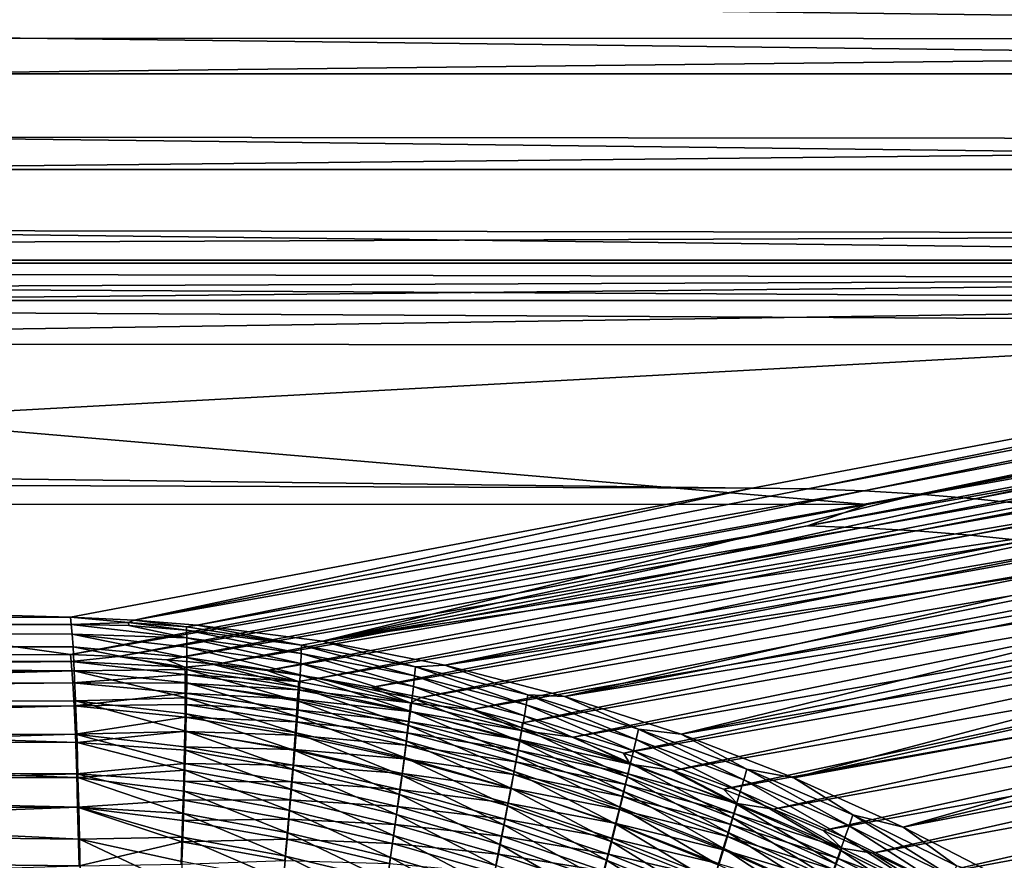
# Model space of a CAD drawing. Header units: metres. Extents: x -900 to 900, y -400 to 400.
# Tile 227 of 249: x 432 to 511, y 266 to 333. Entities that reach past the tile are written whole.
import ezdxf

# ---------------------------------------------------------------- set-up
doc = ezdxf.new("R2010")
doc.units = ezdxf.units.M

msp = doc.modelspace()

# ---------------------------------------------------------------- linework, layer by layer
at = {"layer": 'top'}
for points in [[(0.734328, 331.784698, -85.378685), (0.734328, 339.873474, -34.248688), (665.571472, 331.578125, -86.723228)], [(0.734328, 339.873474, -34.248688), (699.821045, 339.873474, -34.248688), (665.571472, 331.578125, -86.723228)], [(699.821045, 336.912384, -33.767075), (0.734328, 336.912384, -33.767075), (666.453735, 328.820679, -84.915321)], [(0.734328, 336.912384, -33.767075), (0.734328, 328.82077, -84.914734), (666.453735, 328.820679, -84.915321)], [(0.734328, 331.784698, -85.378685), (665.571472, 331.578125, -86.723228), (0.734328, 324.139069, -136.580261)], [(665.571472, 331.578125, -86.723228), (630.554199, 323.576904, -140.468933), (0.734328, 324.139069, -136.580261)], [(666.453735, 328.820679, -84.915321), (0.734328, 328.82077, -84.914734), (633.091248, 321.170898, -136.144333)], [(0.734328, 328.82077, -84.914734), (0.734328, 321.171021, -136.143509), (633.091248, 321.170898, -136.144333)], [(0.734328, 324.139069, -136.580261), (630.554199, 323.576904, -140.468933), (0.734328, 316.937622, -187.84668)], [(630.554199, 323.576904, -140.468933), (595.541077, 316.06485, -194.287888), (0.734328, 316.937622, -187.84668)], [(633.091248, 321.170898, -136.144333), (0.734328, 321.171021, -136.143509), (599.733826, 313.965912, -187.435684)], [(0.734328, 321.171021, -136.143509), (0.734328, 313.966003, -187.435089), (599.733826, 313.965912, -187.435684)], [(0.734328, 316.937622, -187.84668), (595.541077, 316.06485, -194.287888), (0.734328, 313.707611, -211.955231)], [(595.541077, 316.06485, -194.287888), (584.056824, 313.707733, -211.954468), (0.734328, 313.707611, -211.955231)], [(599.733826, 313.965912, -187.435684), (0.734328, 313.966003, -187.435089), (584.056824, 310.73349, -211.562149)], [(0.734328, 313.966003, -187.435089), (0.734328, 310.733368, -211.562912), (584.056824, 310.73349, -211.562149)], [(0.734328, 313.707611, -211.955231), (584.056824, 313.707733, -211.954468), (578.034119, 312.492645, -221.222198)], [(578.034119, 312.492645, -221.222198), (0.734328, 310.181213, -239.17215), (0.734328, 313.707611, -211.955231)], [(350.282684, 310.181213, -239.17215), (0.734328, 310.181213, -239.17215), (578.034119, 312.492645, -221.222198)], [(560.528931, 309.042908, -248.173615), (350.282684, 310.181213, -239.17215), (578.034119, 312.492645, -221.222198)], [(584.056824, 310.73349, -211.562149), (0.734328, 310.733368, -211.562912), (350.282684, 307.274475, -238.791977)], [(566.378906, 307.201416, -238.782684), (584.056824, 310.73349, -211.562149), (350.282684, 307.274475, -238.791977)], [(350.282684, 297.506622, -341.928955), (350.282684, 310.181213, -239.17215), (560.528931, 309.042908, -248.173615)], [(490.487152, 295.774933, -356.032349), (350.282684, 297.506622, -341.928955), (560.528931, 309.042908, -248.173615)], [(494.937469, 295.728058, -355.978729), (490.487152, 295.774933, -356.032349), (560.528931, 309.042908, -248.173615)], [(494.937469, 295.728058, -355.978729), (560.528931, 309.042908, -248.173615), (564.634827, 308.998505, -248.138428)], [(499.383484, 295.574249, -355.924744), (494.937469, 295.728058, -355.978729), (564.634827, 308.998505, -248.138428)], [(499.383484, 295.574249, -355.924744), (564.634827, 308.998505, -248.138428), (568.734619, 308.856598, -248.101974)], [(503.822571, 295.313507, -355.870361), (499.383484, 295.574249, -355.924744), (568.734619, 308.856598, -248.101974)], [(503.822571, 295.313507, -355.870361), (568.734619, 308.856598, -248.101974), (572.825928, 308.617157, -248.064331)], [(508.252045, 294.945862, -355.815704), (503.822571, 295.313507, -355.870361), (572.825928, 308.617157, -248.064331)], [(572.825928, 308.617157, -248.064331), (576.906372, 308.280243, -248.025528), (508.252045, 294.945862, -355.815704)], [(576.906372, 308.280243, -248.025528), (512.669312, 294.471436, -355.760773), (508.252045, 294.945862, -355.815704)], [(350.282684, 294.523712, -341.562531), (499.646088, 294.489014, -341.558258), (350.282684, 307.274475, -238.791977)], [(350.282684, 307.274475, -238.791977), (499.646088, 294.489014, -341.558258), (566.378906, 307.201416, -238.782684)], [(566.378906, 307.201416, -238.782684), (499.646088, 294.489014, -341.558258), (564.513855, 306.02829, -247.740448)], [(568.511597, 305.897797, -247.660004), (564.513855, 306.02829, -247.740448), (494.89975, 292.7724, -355.458282)], [(564.513855, 306.02829, -247.740448), (499.646088, 294.489014, -341.558258), (494.89975, 292.7724, -355.458282)], [(494.89975, 292.7724, -355.458282), (499.239929, 292.630249, -355.359833), (568.511597, 305.897797, -247.660004)], [(499.239929, 292.630249, -355.359833), (572.504822, 305.672729, -247.579025), (568.511597, 305.897797, -247.660004)], [(499.239929, 292.630249, -355.359833), (503.575958, 292.384491, -355.261749), (572.504822, 305.672729, -247.579025)], [(572.504822, 305.672729, -247.579025), (503.575958, 292.384491, -355.261749), (576.489624, 305.353546, -247.497589)], [(576.489624, 305.353546, -247.497589), (503.575958, 292.384491, -355.261749), (507.904846, 292.0354, -355.164032)], [(576.489624, 305.353546, -247.497589), (507.904846, 292.0354, -355.164032), (580.462463, 304.940552, -247.415741)], [(580.462463, 304.940552, -247.415741), (507.904846, 292.0354, -355.164032), (512.223755, 291.583099, -355.066742)], [(0.734328, 284.889893, -444.684113), (0.734328, 297.506622, -341.928955), (436.16037, 285.503845, -439.683838)], [(436.16037, 285.503845, -439.683838), (0.734328, 297.506622, -341.928955), (490.487152, 295.774933, -356.032349)], [(0.734328, 297.506622, -341.928955), (350.282684, 297.506622, -341.928955), (490.487152, 295.774933, -356.032349)], [(441.235718, 285.274139, -440.829742), (436.16037, 285.503845, -439.683838), (490.487152, 295.774933, -356.032349)], [(441.235718, 285.274139, -440.829742), (490.487152, 295.774933, -356.032349), (494.937469, 295.728058, -355.978729)], [(499.383484, 295.574249, -355.924744), (441.235718, 285.274139, -440.829742), (494.937469, 295.728058, -355.978729)], [(446.278656, 284.873779, -441.943024), (441.235718, 285.274139, -440.829742), (499.383484, 295.574249, -355.924744)], [(503.822571, 295.313507, -355.870361), (446.278656, 284.873779, -441.943024), (499.383484, 295.574249, -355.924744)], [(456.245483, 283.58139, -444.066681), (446.278656, 284.873779, -441.943024), (503.822571, 295.313507, -355.870361)], [(508.252045, 294.945862, -355.815704), (456.245483, 283.58139, -444.066681), (503.822571, 295.313507, -355.870361)], [(350.97168, 282.3349, -440.876343), (436.16037, 282.526184, -439.318207), (350.282684, 294.523712, -341.562531)], [(436.16037, 282.526184, -439.318207), (499.646088, 294.489014, -341.558258), (350.282684, 294.523712, -341.562531)], [(494.89975, 292.7724, -355.458282), (499.646088, 294.489014, -341.558258), (436.16037, 282.526184, -439.318207)], [(508.252045, 294.945862, -355.815704), (512.669312, 294.471436, -355.760773), (456.245483, 283.58139, -444.066681)], [(512.669312, 294.471436, -355.760773), (517.071716, 293.890411, -355.705627), (456.245483, 283.58139, -444.066681)], [(456.245483, 283.58139, -444.066681), (517.071716, 293.890411, -355.705627), (521.456665, 293.203033, -355.65033)], [(436.16037, 282.526184, -439.318207), (439.969177, 282.372925, -440.151886), (494.89975, 292.7724, -355.458282)], [(439.969177, 282.372925, -440.151886), (499.239929, 292.630249, -355.359833), (494.89975, 292.7724, -355.458282)], [(466.016052, 281.670502, -446.044952), (456.245483, 283.58139, -444.066681), (521.456665, 293.203033, -355.65033)], [(466.016052, 281.670502, -446.044952), (521.456665, 293.203033, -355.65033), (525.821533, 292.409607, -355.59491)], [(439.969177, 282.372925, -440.151886), (443.851227, 282.113922, -440.986816), (499.239929, 292.630249, -355.359833)], [(443.851227, 282.113922, -440.986816), (503.575958, 292.384491, -355.261749), (499.239929, 292.630249, -355.359833)], [(443.851227, 282.113922, -440.986816), (447.810059, 281.743347, -441.822235), (503.575958, 292.384491, -355.261749)], [(503.575958, 292.384491, -355.261749), (447.810059, 281.743347, -441.822235), (507.904846, 292.0354, -355.164032)], [(507.904846, 292.0354, -355.164032), (447.810059, 281.743347, -441.822235), (451.84906, 281.2547, -442.657562)], [(507.904846, 292.0354, -355.164032), (451.84906, 281.2547, -442.657562), (512.223755, 291.583099, -355.066742)], [(530.163696, 291.510559, -355.539398), (466.016052, 281.670502, -446.044952), (525.821533, 292.409607, -355.59491)], [(451.84906, 281.2547, -442.657562), (455.971893, 280.640747, -443.491974), (512.223755, 291.583099, -355.066742)], [(512.223755, 291.583099, -355.066742), (455.971893, 280.640747, -443.491974), (516.530212, 291.02771, -354.970001)], [(475.550812, 279.189728, -447.868408), (466.016052, 281.670502, -446.044952), (530.163696, 291.510559, -355.539398)], [(534.480652, 290.506287, -355.483887), (475.550812, 279.189728, -447.868408), (530.163696, 291.510559, -355.539398)], [(455.971893, 280.640747, -443.491974), (460.133179, 279.902985, -444.314972), (516.530212, 291.02771, -354.970001)], [(516.530212, 291.02771, -354.970001), (460.133179, 279.902985, -444.314972), (520.822083, 290.369324, -354.873901)], [(460.133179, 279.902985, -444.314972), (464.112976, 279.08609, -445.083496), (520.822083, 290.369324, -354.873901)], [(520.822083, 290.369324, -354.873901), (464.112976, 279.08609, -445.083496), (525.096985, 289.60791, -354.778534)], [(475.550812, 279.189728, -447.868408), (534.480652, 290.506287, -355.483887), (538.769714, 289.397369, -355.428406)], [(464.112976, 279.08609, -445.083496), (468.145172, 278.146912, -445.843018), (525.096985, 289.60791, -354.778534)], [(525.096985, 289.60791, -354.778534), (468.145172, 278.146912, -445.843018), (529.352783, 288.743622, -354.68396)], [(484.823364, 276.185059, -449.536957), (475.550812, 279.189728, -447.868408), (538.769714, 289.397369, -355.428406)], [(538.769714, 289.397369, -355.428406), (543.028381, 288.184326, -355.372986), (484.823364, 276.185059, -449.536957)], [(468.145172, 278.146912, -445.843018), (472.204041, 277.087616, -446.587646), (529.352783, 288.743622, -354.68396)], [(529.352783, 288.743622, -354.68396), (472.204041, 277.087616, -446.587646), (533.587036, 287.77652, -354.590332)], [(543.028381, 288.184326, -355.372986), (547.254089, 286.867889, -355.317688), (484.823364, 276.185059, -449.536957)], [(472.204041, 277.087616, -446.587646), (476.219788, 275.927094, -447.304779), (533.587036, 287.77652, -354.590332)], [(533.587036, 287.77652, -354.590332), (476.219788, 275.927094, -447.304779), (537.797363, 286.706757, -354.49765)], [(476.219788, 275.927094, -447.304779), (480.228851, 274.657043, -448.001709), (537.797363, 286.706757, -354.49765)], [(537.797363, 286.706757, -354.49765), (480.228851, 274.657043, -448.001709), (541.981323, 285.534454, -354.406006)], [(484.823364, 276.185059, -449.536957), (547.254089, 286.867889, -355.317688), (493.817719, 272.699036, -451.056763)], [(547.254089, 286.867889, -355.317688), (551.444397, 285.4487, -355.262573), (493.817719, 272.699036, -451.056763)], [(243.830444, 285.09613, -443.004456), (0.734328, 284.889893, -444.684113), (436.16037, 285.503845, -439.683838)], [(243.715302, 284.163269, -448.52597), (243.830444, 285.09613, -443.004456), (436.232239, 284.926239, -443.441681)], [(436.232239, 284.926239, -443.441681), (436.302429, 284.139862, -447.084656), (243.715302, 284.163269, -448.52597)], [(243.830444, 285.09613, -443.004456), (436.16037, 285.503845, -439.683838), (436.232239, 284.926239, -443.441681)], [(436.232239, 284.926239, -443.441681), (436.16037, 285.503845, -439.683838), (440.799957, 285.086487, -442.098724)], [(440.799957, 285.086487, -442.098724), (436.16037, 285.503845, -439.683838), (441.235718, 285.274139, -440.829742)], [(440.818695, 284.846558, -443.464355), (436.232239, 284.926239, -443.441681), (440.799957, 285.086487, -442.098724)], [(436.302429, 284.139862, -447.084656), (436.232239, 284.926239, -443.441681), (445.4375, 283.848755, -447.119324)], [(436.232239, 284.926239, -443.441681), (440.818695, 284.846558, -443.464355), (445.4375, 283.848755, -447.119324)], [(440.799957, 285.086487, -442.098724), (441.235718, 285.274139, -440.829742), (445.411469, 284.718231, -443.101013)], [(440.818695, 284.846558, -443.464355), (440.799957, 285.086487, -442.098724), (445.421753, 284.458099, -444.445465)], [(445.421753, 284.458099, -444.445465), (440.799957, 285.086487, -442.098724), (445.411469, 284.718231, -443.101013)], [(445.4375, 283.848755, -447.119324), (440.818695, 284.846558, -443.464355), (445.421753, 284.458099, -444.445465)], [(445.411469, 284.718231, -443.101013), (441.235718, 285.274139, -440.829742), (446.278656, 284.873779, -441.943024)], [(454.592987, 283.273041, -446.335358), (445.411469, 284.718231, -443.101013), (446.278656, 284.873779, -441.943024)], [(446.278656, 284.873779, -441.943024), (456.245483, 283.58139, -444.066681), (454.592987, 283.273041, -446.335358)], [(480.228851, 274.657043, -448.001709), (484.228271, 273.27887, -448.678314), (541.981323, 285.534454, -354.406006)], [(541.981323, 285.534454, -354.406006), (484.228271, 273.27887, -448.678314), (546.136597, 284.259705, -354.31546)], [(493.817719, 272.699036, -451.056763), (551.444397, 285.4487, -355.262573), (555.596741, 283.927551, -355.207642)], [(436.302429, 284.139862, -447.084656), (436.372101, 283.138306, -450.674438), (243.715302, 284.163269, -448.52597)], [(243.715302, 284.163269, -448.52597), (436.372101, 283.138306, -450.674438), (243.79866, 282.737122, -453.956512)], [(436.372101, 283.138306, -450.674438), (436.302429, 284.139862, -447.084656), (445.449524, 282.28009, -452.385956)], [(445.449524, 282.28009, -452.385956), (436.302429, 284.139862, -447.084656), (445.446747, 283.122101, -449.768127)], [(436.302429, 284.139862, -447.084656), (445.4375, 283.848755, -447.119324), (445.446747, 283.122101, -449.768127)], [(445.421753, 284.458099, -444.445465), (445.411469, 284.718231, -443.101013), (454.592987, 283.273041, -446.335358)], [(445.4375, 283.848755, -447.119324), (445.421753, 284.458099, -444.445465), (454.566132, 282.595795, -448.923615)], [(454.566132, 282.595795, -448.923615), (445.421753, 284.458099, -444.445465), (454.592987, 283.273041, -446.335358)], [(484.228271, 273.27887, -448.678314), (488.216522, 271.793396, -449.334778), (546.136597, 284.259705, -354.31546)], [(546.136597, 284.259705, -354.31546), (488.216522, 271.793396, -449.334778), (550.260803, 282.882629, -354.226074)], [(445.446747, 283.122101, -449.768127), (445.4375, 283.848755, -447.119324), (454.526917, 281.808319, -451.484436)], [(454.526917, 281.808319, -451.484436), (445.4375, 283.848755, -447.119324), (454.566132, 282.595795, -448.923615)], [(463.594757, 280.81427, -450.624908), (454.566132, 282.595795, -448.923615), (454.592987, 283.273041, -446.335358)], [(456.245483, 283.58139, -444.066681), (463.670349, 281.548553, -448.119812), (454.592987, 283.273041, -446.335358)], [(454.592987, 283.273041, -446.335358), (463.670349, 281.548553, -448.119812), (463.594757, 280.81427, -450.624908)], [(456.245483, 283.58139, -444.066681), (466.016052, 281.670502, -446.044952), (463.670349, 281.548553, -448.119812)], [(555.596741, 283.927551, -355.207642), (502.52182, 268.770874, -452.434357), (493.817719, 272.699036, -451.056763)], [(559.708679, 282.305328, -355.152954), (502.52182, 268.770874, -452.434357), (555.596741, 283.927551, -355.207642)], [(436.372101, 283.138306, -450.674438), (436.476196, 281.219116, -455.983551), (243.79866, 282.737122, -453.956512)], [(243.79866, 282.737122, -453.956512), (436.476196, 281.219116, -455.983551), (243.880829, 280.831604, -459.247711)], [(436.16037, 282.526184, -439.318207), (350.97168, 282.3349, -440.876343), (436.228851, 281.975739, -442.898987)], [(436.16037, 282.526184, -439.318207), (436.228851, 281.975739, -442.898987), (439.969177, 282.372925, -440.151886)], [(436.476196, 281.219116, -455.983551), (436.372101, 283.138306, -450.674438), (445.44574, 281.324493, -454.966858)], [(445.44574, 281.324493, -454.966858), (436.372101, 283.138306, -450.674438), (445.449524, 282.28009, -452.385956)], [(445.449524, 282.28009, -452.385956), (445.446747, 283.122101, -449.768127), (454.475433, 280.912506, -454.012299)], [(454.475433, 280.912506, -454.012299), (445.446747, 283.122101, -449.768127), (454.526917, 281.808319, -451.484436)], [(463.50177, 279.976593, -453.100586), (454.526917, 281.808319, -451.484436), (454.566132, 282.595795, -448.923615)], [(463.50177, 279.976593, -453.100586), (454.566132, 282.595795, -448.923615), (463.594757, 280.81427, -450.624908)], [(488.216522, 271.793396, -449.334778), (492.189819, 270.20224, -449.970917), (550.260803, 282.882629, -354.226074)], [(550.260803, 282.882629, -354.226074), (492.189819, 270.20224, -449.970917), (554.35144, 281.403412, -354.137939)], [(350.97168, 282.3349, -440.876343), (243.720795, 281.230286, -447.896118), (436.228851, 281.975739, -442.898987)], [(436.228851, 281.975739, -442.898987), (243.720795, 281.230286, -447.896118), (243.800186, 279.872375, -453.066772)], [(436.361969, 280.273895, -449.782867), (436.228851, 281.975739, -442.898987), (243.800186, 279.872375, -453.066772)], [(436.228851, 281.975739, -442.898987), (445.288177, 281.520111, -443.853363), (439.969177, 282.372925, -440.151886)], [(445.288177, 281.520111, -443.853363), (436.228851, 281.975739, -442.898987), (445.30304, 280.939667, -446.398956)], [(436.228851, 281.975739, -442.898987), (436.361969, 280.273895, -449.782867), (445.30304, 280.939667, -446.398956)], [(445.288177, 281.520111, -443.853363), (443.851227, 282.113922, -440.986816), (439.969177, 282.372925, -440.151886)], [(447.810059, 281.743347, -441.822235), (443.851227, 282.113922, -440.986816), (445.288177, 281.520111, -443.853363)], [(454.328491, 280.363098, -445.652985), (447.810059, 281.743347, -441.822235), (445.288177, 281.520111, -443.853363)], [(445.44574, 281.324493, -454.966858), (445.449524, 282.28009, -452.385956), (454.411835, 279.910217, -456.50177)], [(454.411835, 279.910217, -456.50177), (445.449524, 282.28009, -452.385956), (454.475433, 280.912506, -454.012299)], [(451.84906, 281.2547, -442.657562), (447.810059, 281.743347, -441.822235), (454.328491, 280.363098, -445.652985)], [(454.475433, 280.912506, -454.012299), (454.526917, 281.808319, -451.484436), (463.391602, 279.037476, -455.541809)], [(463.391602, 279.037476, -455.541809), (454.526917, 281.808319, -451.484436), (463.50177, 279.976593, -453.100586)], [(563.777771, 280.582947, -355.098572), (502.52182, 268.770874, -452.434357), (559.708679, 282.305328, -355.152954)], [(436.476196, 281.219116, -455.983551), (340.261688, 278.630859, -462.819794), (243.880829, 280.831604, -459.247711)], [(436.476196, 281.219116, -455.983551), (436.577698, 278.829712, -461.098785), (340.261688, 278.630859, -462.819794)], [(445.30304, 280.939667, -446.398956), (436.361969, 280.273895, -449.782867), (445.311676, 280.247589, -448.920715)], [(445.435455, 280.257233, -457.504822), (436.476196, 281.219116, -455.983551), (445.44574, 281.324493, -454.966858)], [(436.577698, 278.829712, -461.098785), (436.476196, 281.219116, -455.983551), (445.41864, 279.080139, -459.993927)], [(436.476196, 281.219116, -455.983551), (445.435455, 280.257233, -457.504822), (445.41864, 279.080139, -459.993927)], [(454.328491, 280.363098, -445.652985), (445.288177, 281.520111, -443.853363), (445.30304, 280.939667, -446.398956)], [(454.328491, 280.363098, -445.652985), (445.30304, 280.939667, -446.398956), (454.302612, 279.717865, -448.116852)], [(454.302612, 279.717865, -448.116852), (445.30304, 280.939667, -446.398956), (445.311676, 280.247589, -448.920715)], [(445.435455, 280.257233, -457.504822), (445.44574, 281.324493, -454.966858), (454.336212, 278.803345, -458.947357)], [(454.336212, 278.803345, -458.947357), (445.44574, 281.324493, -454.966858), (454.411835, 279.910217, -456.50177)], [(455.971893, 280.640747, -443.491974), (451.84906, 281.2547, -442.657562), (454.328491, 280.363098, -445.652985)], [(463.264465, 277.998749, -457.943542), (454.411835, 279.910217, -456.50177), (454.475433, 280.912506, -454.012299)], [(454.475433, 280.912506, -454.012299), (463.391602, 279.037476, -455.541809), (463.264465, 277.998749, -457.943542)], [(463.670349, 281.548553, -448.119812), (472.492859, 278.52594, -452.216187), (463.594757, 280.81427, -450.624908)], [(466.016052, 281.670502, -446.044952), (472.621979, 279.306519, -449.791107), (463.670349, 281.548553, -448.119812)], [(463.670349, 281.548553, -448.119812), (472.621979, 279.306519, -449.791107), (472.492859, 278.52594, -452.216187)], [(466.016052, 281.670502, -446.044952), (475.550812, 279.189728, -447.868408), (472.621979, 279.306519, -449.791107)], [(492.189819, 270.20224, -449.970917), (496.151764, 268.503815, -450.587646), (554.35144, 281.403412, -354.137939)], [(554.35144, 281.403412, -354.137939), (496.151764, 268.503815, -450.587646), (558.406189, 279.822113, -354.051086)], [(436.361969, 280.273895, -449.782867), (243.800186, 279.872375, -453.066772), (243.878418, 278.058044, -458.104736)], [(436.46106, 278.446533, -454.837891), (436.361969, 280.273895, -449.782867), (243.878418, 278.058044, -458.104736)], [(445.311676, 280.247589, -448.920715), (436.361969, 280.273895, -449.782867), (445.314117, 279.445679, -451.412964)], [(436.361969, 280.273895, -449.782867), (436.46106, 278.446533, -454.837891), (445.314117, 279.445679, -451.412964)], [(454.264923, 278.967712, -450.554535), (445.311676, 280.247589, -448.920715), (445.314117, 279.445679, -451.412964)], [(454.264923, 278.967712, -450.554535), (454.302612, 279.717865, -448.116852), (445.311676, 280.247589, -448.920715)], [(445.41864, 279.080139, -459.993927), (445.435455, 280.257233, -457.504822), (454.248627, 277.593811, -461.343567)], [(454.248627, 277.593811, -461.343567), (445.435455, 280.257233, -457.504822), (454.336212, 278.803345, -458.947357)], [(463.276154, 278.674255, -447.351044), (454.328491, 280.363098, -445.652985), (454.302612, 279.717865, -448.116852)], [(455.971893, 280.640747, -443.491974), (454.328491, 280.363098, -445.652985), (463.276154, 278.674255, -447.351044)], [(460.133179, 279.902985, -444.314972), (455.971893, 280.640747, -443.491974), (463.276154, 278.674255, -447.351044)], [(472.342041, 277.648621, -454.610291), (463.50177, 279.976593, -453.100586), (463.594757, 280.81427, -450.624908)], [(463.594757, 280.81427, -450.624908), (472.492859, 278.52594, -452.216187), (472.342041, 277.648621, -454.610291)], [(510.928345, 264.434814, -453.677765), (502.52182, 268.770874, -452.434357), (563.777771, 280.582947, -355.098572)], [(445.314117, 279.445679, -451.412964), (436.46106, 278.446533, -454.837891), (445.310333, 278.535645, -453.869995)], [(445.314117, 279.445679, -451.412964), (445.310333, 278.535645, -453.869995), (454.215576, 278.114471, -452.960876)], [(454.215576, 278.114471, -452.960876), (454.264923, 278.967712, -450.554535), (445.314117, 279.445679, -451.412964)], [(454.302612, 279.717865, -448.116852), (454.264923, 278.967712, -450.554535), (463.203735, 277.97464, -449.735535)], [(463.203735, 277.97464, -449.735535), (463.276154, 278.674255, -447.351044), (454.302612, 279.717865, -448.116852)], [(454.336212, 278.803345, -458.947357), (454.411835, 279.910217, -456.50177), (463.120575, 276.862305, -460.30072)], [(463.120575, 276.862305, -460.30072), (454.411835, 279.910217, -456.50177), (463.264465, 277.998749, -457.943542)], [(463.276154, 278.674255, -447.351044), (464.112976, 279.08609, -445.083496), (460.133179, 279.902985, -444.314972)], [(472.169861, 276.676453, -456.968781), (463.391602, 279.037476, -455.541809), (463.50177, 279.976593, -453.100586)], [(472.169861, 276.676453, -456.968781), (463.50177, 279.976593, -453.100586), (472.342041, 277.648621, -454.610291)], [(496.151764, 268.503815, -450.587646), (500.094452, 266.701141, -451.184113), (558.406189, 279.822113, -354.051086)], [(558.406189, 279.822113, -354.051086), (500.094452, 266.701141, -451.184113), (562.422607, 278.139069, -353.965607)], [(436.577698, 278.829712, -461.098785), (436.690247, 275.525116, -466.688812), (340.261688, 278.630859, -462.819794)], [(340.261688, 278.630859, -462.819794), (436.690247, 275.525116, -466.688812), (340.352875, 275.800964, -467.68927)], [(436.577698, 278.829712, -461.098785), (445.41864, 279.080139, -459.993927), (445.395264, 277.795074, -462.428162)], [(436.690247, 275.525116, -466.688812), (436.577698, 278.829712, -461.098785), (445.365356, 276.404144, -464.801971)], [(445.365356, 276.404144, -464.801971), (436.577698, 278.829712, -461.098785), (445.395264, 277.795074, -462.428162)], [(445.395264, 277.795074, -462.428162), (445.41864, 279.080139, -459.993927), (454.149261, 276.283508, -463.684967)], [(454.149261, 276.283508, -463.684967), (445.41864, 279.080139, -459.993927), (454.248627, 277.593811, -461.343567)], [(463.114685, 277.176666, -452.091949), (454.264923, 278.967712, -450.554535), (454.215576, 278.114471, -452.960876)], [(462.960175, 275.630096, -462.608337), (454.248627, 277.593811, -461.343567), (454.336212, 278.803345, -458.947357)], [(454.264923, 278.967712, -450.554535), (463.114685, 277.176666, -452.091949), (463.203735, 277.97464, -449.735535)], [(463.120575, 276.862305, -460.30072), (462.960175, 275.630096, -462.608337), (454.336212, 278.803345, -458.947357)], [(472.100098, 276.47522, -448.940277), (463.276154, 278.674255, -447.351044), (463.203735, 277.97464, -449.735535)], [(463.391602, 279.037476, -455.541809), (471.976654, 275.611237, -459.287018), (463.264465, 277.998749, -457.943542)], [(468.145172, 278.146912, -445.843018), (464.112976, 279.08609, -445.083496), (463.276154, 278.674255, -447.351044)], [(472.100098, 276.47522, -448.940277), (468.145172, 278.146912, -445.843018), (463.276154, 278.674255, -447.351044)], [(471.976654, 275.611237, -459.287018), (463.391602, 279.037476, -455.541809), (472.169861, 276.676453, -456.968781)], [(472.621979, 279.306519, -449.791107), (481.241669, 275.758881, -453.692444), (472.492859, 278.52594, -452.216187)], [(475.550812, 279.189728, -447.868408), (481.427094, 276.575439, -451.343445), (472.621979, 279.306519, -449.791107)], [(472.621979, 279.306519, -449.791107), (481.427094, 276.575439, -451.343445), (481.241669, 275.758881, -453.692444)], [(475.550812, 279.189728, -447.868408), (484.823364, 276.185059, -449.536957), (481.427094, 276.575439, -451.343445)], [(436.46106, 278.446533, -454.837891), (243.878418, 278.058044, -458.104736), (340.249023, 275.971863, -461.430695)], [(436.557739, 276.171478, -459.708313), (436.46106, 278.446533, -454.837891), (340.249023, 275.971863, -461.430695)], [(436.46106, 278.446533, -454.837891), (445.300323, 277.519318, -456.286194), (445.310333, 278.535645, -453.869995)], [(436.46106, 278.446533, -454.837891), (436.557739, 276.171478, -459.708313), (445.300323, 277.519318, -456.286194)], [(445.310333, 278.535645, -453.869995), (445.300323, 277.519318, -456.286194), (454.154602, 277.159882, -455.330627)], [(445.310333, 278.535645, -453.869995), (454.154602, 277.159882, -455.330627), (454.215576, 278.114471, -452.960876)], [(445.365356, 276.404144, -464.801971), (445.395264, 277.795074, -462.428162), (454.038177, 274.874512, -465.966339)], [(454.038177, 274.874512, -465.966339), (445.395264, 277.795074, -462.428162), (454.149261, 276.283508, -463.684967)], [(454.215576, 278.114471, -452.960876), (454.154602, 277.159882, -455.330627), (463.009216, 276.282104, -454.415588)], [(463.009216, 276.282104, -454.415588), (463.114685, 277.176666, -452.091949), (454.215576, 278.114471, -452.960876)], [(463.203735, 277.97464, -449.735535), (463.114685, 277.176666, -452.091949), (471.976501, 275.731537, -451.248383)], [(471.762726, 274.454926, -461.560333), (463.120575, 276.862305, -460.30072), (463.264465, 277.998749, -457.943542)], [(471.976501, 275.731537, -451.248383), (472.100098, 276.47522, -448.940277), (463.203735, 277.97464, -449.735535)], [(463.264465, 277.998749, -457.943542), (471.976654, 275.611237, -459.287018), (471.762726, 274.454926, -461.560333)], [(472.100098, 276.47522, -448.940277), (472.204041, 277.087616, -446.587646), (468.145172, 278.146912, -445.843018)], [(472.492859, 278.52594, -452.216187), (481.030884, 274.851898, -456.009247), (472.342041, 277.648621, -454.610291)], [(472.492859, 278.52594, -452.216187), (481.241669, 275.758881, -453.692444), (481.030884, 274.851898, -456.009247)], [(500.094452, 266.701141, -451.184113), (504.015686, 264.794922, -451.760284), (562.422607, 278.139069, -353.965607)], [(562.422607, 278.139069, -353.965607), (504.015686, 264.794922, -451.760284), (566.398193, 276.355377, -353.8815)], [(436.557739, 276.171478, -459.708313), (445.284058, 276.398407, -458.655853), (445.300323, 277.519318, -456.286194)], [(445.300323, 277.519318, -456.286194), (445.284058, 276.398407, -458.655853), (454.082153, 276.105774, -457.6586)], [(445.300323, 277.519318, -456.286194), (454.082153, 276.105774, -457.6586), (454.154602, 277.159882, -455.330627)], [(454.154602, 277.159882, -455.330627), (454.082153, 276.105774, -457.6586), (462.887573, 275.292816, -456.701569)], [(454.149261, 276.283508, -463.684967), (454.248627, 277.593811, -461.343567), (462.783447, 274.303986, -464.861359)], [(454.154602, 277.159882, -455.330627), (462.887573, 275.292816, -456.701569), (463.009216, 276.282104, -454.415588)], [(462.783447, 274.303986, -464.861359), (454.248627, 277.593811, -461.343567), (462.960175, 275.630096, -462.608337)], [(471.832214, 274.895813, -453.527008), (463.114685, 277.176666, -452.091949), (463.009216, 276.282104, -454.415588)], [(463.114685, 277.176666, -452.091949), (471.832214, 274.895813, -453.527008), (471.976501, 275.731537, -451.248383)], [(476.219788, 275.927094, -447.304779), (472.204041, 277.087616, -446.587646), (472.100098, 276.47522, -448.940277)], [(480.795135, 273.856323, -458.289612), (472.169861, 276.676453, -456.968781), (472.342041, 277.648621, -454.610291)], [(472.342041, 277.648621, -454.610291), (481.030884, 274.851898, -456.009247), (480.795135, 273.856323, -458.289612)], [(436.557739, 276.171478, -459.708313), (445.261566, 275.174774, -460.973297), (445.284058, 276.398407, -458.655853)], [(445.32901, 274.910522, -467.111084), (436.690247, 275.525116, -466.688812), (445.365356, 276.404144, -464.801971)], [(445.261566, 275.174774, -460.973297), (453.998322, 274.953949, -459.939545), (445.284058, 276.398407, -458.655853)], [(445.284058, 276.398407, -458.655853), (453.998322, 274.953949, -459.939545), (454.082153, 276.105774, -457.6586)], [(445.32901, 274.910522, -467.111084), (445.365356, 276.404144, -464.801971), (453.91568, 273.369812, -468.183899)], [(453.91568, 273.369812, -468.183899), (445.365356, 276.404144, -464.801971), (454.038177, 274.874512, -465.966339)], [(462.590698, 272.886017, -467.055023), (454.038177, 274.874512, -465.966339), (454.149261, 276.283508, -463.684967)], [(462.783447, 274.303986, -464.861359), (462.590698, 272.886017, -467.055023), (454.149261, 276.283508, -463.684967)], [(463.009216, 276.282104, -454.415588), (462.887573, 275.292816, -456.701569), (471.667572, 273.969818, -455.771698)], [(471.528442, 273.209351, -463.784119), (462.960175, 275.630096, -462.608337), (463.120575, 276.862305, -460.30072)], [(471.667572, 273.969818, -455.771698), (471.832214, 274.895813, -453.527008), (463.009216, 276.282104, -454.415588)], [(471.762726, 274.454926, -461.560333), (471.528442, 273.209351, -463.784119), (463.120575, 276.862305, -460.30072)], [(480.779694, 273.794037, -450.415192), (472.100098, 276.47522, -448.940277), (471.976501, 275.731537, -451.248383)], [(480.534882, 272.774017, -460.529175), (471.976654, 275.611237, -459.287018), (472.169861, 276.676453, -456.968781)], [(480.779694, 273.794037, -450.415192), (476.219788, 275.927094, -447.304779), (472.100098, 276.47522, -448.940277)], [(480.534882, 272.774017, -460.529175), (472.169861, 276.676453, -456.968781), (480.795135, 273.856323, -458.289612)], [(481.427094, 276.575439, -451.343445), (489.823029, 272.536896, -455.053955), (481.241669, 275.758881, -453.692444)], [(484.823364, 276.185059, -449.536957), (490.066193, 273.379852, -452.776703), (481.427094, 276.575439, -451.343445)], [(481.427094, 276.575439, -451.343445), (490.066193, 273.379852, -452.776703), (489.823029, 272.536896, -455.053955)], [(504.015686, 264.794922, -451.760284), (507.930725, 262.77652, -452.318695), (566.398193, 276.355377, -353.8815)], [(566.398193, 276.355377, -353.8815), (507.930725, 262.77652, -452.318695), (570.330322, 274.472473, -353.798859)], [(436.557739, 276.171478, -459.708313), (340.249023, 275.971863, -461.430695), (340.335846, 273.277374, -466.067139)], [(436.664856, 273.025452, -465.030182), (436.557739, 276.171478, -459.708313), (340.335846, 273.277374, -466.067139)], [(436.690247, 275.525116, -466.688812), (436.769562, 272.730377, -470.571411), (340.352875, 275.800964, -467.68927)], [(340.352875, 275.800964, -467.68927), (436.769562, 272.730377, -470.571411), (340.440094, 272.546661, -472.281403)], [(436.664856, 273.025452, -465.030182), (445.232819, 273.850342, -463.233154), (436.557739, 276.171478, -459.708313)], [(445.232819, 273.850342, -463.233154), (445.261566, 275.174774, -460.973297), (436.557739, 276.171478, -459.708313)], [(436.769562, 272.730377, -470.571411), (436.690247, 275.525116, -466.688812), (445.286285, 273.317566, -469.351654)], [(436.690247, 275.525116, -466.688812), (445.32901, 274.910522, -467.111084), (445.286285, 273.317566, -469.351654)], [(454.082153, 276.105774, -457.6586), (453.998322, 274.953949, -459.939545), (462.749939, 274.210541, -458.94516)], [(454.082153, 276.105774, -457.6586), (462.749939, 274.210541, -458.94516), (462.887573, 275.292816, -456.701569)], [(471.274109, 271.876404, -465.953735), (462.783447, 274.303986, -464.861359), (462.960175, 275.630096, -462.608337)], [(471.528442, 273.209351, -463.784119), (471.274109, 271.876404, -465.953735), (462.960175, 275.630096, -462.608337)], [(471.976654, 275.611237, -459.287018), (480.250549, 271.606781, -462.723724), (471.762726, 274.454926, -461.560333)], [(471.976501, 275.731537, -451.248383), (471.832214, 274.895813, -453.527008), (480.602386, 273.016144, -452.650787)], [(480.602386, 273.016144, -452.650787), (480.779694, 273.794037, -450.415192), (471.976501, 275.731537, -451.248383)], [(480.250549, 271.606781, -462.723724), (471.976654, 275.611237, -459.287018), (480.534882, 272.774017, -460.529175)], [(480.779694, 273.794037, -450.415192), (480.228851, 274.657043, -448.001709), (476.219788, 275.927094, -447.304779)], [(481.241669, 275.758881, -453.692444), (489.551331, 271.609528, -457.298126), (481.030884, 274.851898, -456.009247)], [(481.241669, 275.758881, -453.692444), (489.823029, 272.536896, -455.053955), (489.551331, 271.609528, -457.298126)], [(484.823364, 276.185059, -449.536957), (493.817719, 272.699036, -451.056763), (490.066193, 273.379852, -452.776703)], [(445.261566, 275.174774, -460.973297), (445.232819, 273.850342, -463.233154), (453.903229, 273.706207, -462.168304)], [(453.903229, 273.706207, -462.168304), (453.998322, 274.953949, -459.939545), (445.261566, 275.174774, -460.973297)], [(445.286285, 273.317566, -469.351654), (445.32901, 274.910522, -467.111084), (453.782043, 271.772644, -470.334076)], [(453.782043, 271.772644, -470.334076), (445.32901, 274.910522, -467.111084), (453.91568, 273.369812, -468.183899)], [(462.596527, 273.03714, -461.141571), (453.998322, 274.953949, -459.939545), (453.903229, 273.706207, -462.168304)], [(453.91568, 273.369812, -468.183899), (454.038177, 274.874512, -465.966339), (462.382263, 271.379089, -469.185822)], [(453.998322, 274.953949, -459.939545), (462.596527, 273.03714, -461.141571), (462.749939, 274.210541, -458.94516)], [(454.038177, 274.874512, -465.966339), (462.590698, 272.886017, -467.055023), (462.382263, 271.379089, -469.185822)], [(462.887573, 275.292816, -456.701569), (462.749939, 274.210541, -458.94516), (471.482819, 272.955353, -457.978058)], [(462.887573, 275.292816, -456.701569), (471.482819, 272.955353, -457.978058), (471.667572, 273.969818, -455.771698)], [(480.400848, 272.152222, -454.855713), (471.832214, 274.895813, -453.527008), (471.667572, 273.969818, -455.771698)], [(471.832214, 274.895813, -453.527008), (480.400848, 272.152222, -454.855713), (480.602386, 273.016144, -452.650787)], [(484.228271, 273.27887, -448.678314), (480.228851, 274.657043, -448.001709), (480.779694, 273.794037, -450.415192)], [(481.030884, 274.851898, -456.009247), (489.251556, 270.599548, -459.505219), (480.795135, 273.856323, -458.289612)], [(481.030884, 274.851898, -456.009247), (489.551331, 271.609528, -457.298126), (489.251556, 270.599548, -459.505219)], [(445.197937, 272.428131, -465.431458), (445.232819, 273.850342, -463.233154), (436.664856, 273.025452, -465.030182)], [(453.796936, 272.364563, -464.339935), (445.232819, 273.850342, -463.233154), (445.197937, 272.428131, -465.431458)], [(445.232819, 273.850342, -463.233154), (453.796936, 272.364563, -464.339935), (453.903229, 273.706207, -462.168304)], [(471.000122, 270.45813, -468.064789), (462.590698, 272.886017, -467.055023), (462.783447, 274.303986, -464.861359)], [(462.749939, 274.210541, -458.94516), (462.596527, 273.03714, -461.141571), (471.278351, 271.854187, -460.141663)], [(462.749939, 274.210541, -458.94516), (471.278351, 271.854187, -460.141663), (471.482819, 272.955353, -457.978058)], [(471.274109, 271.876404, -465.953735), (471.000122, 270.45813, -468.064789), (462.783447, 274.303986, -464.861359)], [(471.667572, 273.969818, -455.771698), (471.482819, 272.955353, -457.978058), (480.175537, 271.204041, -457.025909)], [(471.528442, 273.209351, -463.784119), (471.762726, 274.454926, -461.560333), (479.942596, 270.356506, -464.868896)], [(480.175537, 271.204041, -457.025909), (480.400848, 272.152222, -454.855713), (471.667572, 273.969818, -455.771698)], [(471.762726, 274.454926, -461.560333), (480.250549, 271.606781, -462.723724), (479.942596, 270.356506, -464.868896)], [(488.924316, 269.508728, -461.671234), (480.534882, 272.774017, -460.529175), (480.795135, 273.856323, -458.289612)], [(480.795135, 273.856323, -458.289612), (489.251556, 270.599548, -459.505219), (488.924316, 269.508728, -461.671234)], [(507.930725, 262.77652, -452.318695), (511.806335, 260.662109, -452.854858), (570.330322, 274.472473, -353.798859)], [(436.664856, 273.025452, -465.030182), (340.335846, 273.277374, -466.067139), (340.418884, 270.178833, -470.439514)], [(436.769562, 272.730377, -470.571411), (445.286285, 273.317566, -469.351654), (445.237335, 271.628632, -471.519806)], [(445.237335, 271.628632, -471.519806), (445.286285, 273.317566, -469.351654), (453.637512, 270.086151, -472.413391)], [(453.637512, 270.086151, -472.413391), (445.286285, 273.317566, -469.351654), (453.782043, 271.772644, -470.334076)], [(462.158661, 269.786163, -471.250549), (453.782043, 271.772644, -470.334076), (453.91568, 273.369812, -468.183899)], [(453.903229, 273.706207, -462.168304), (453.796936, 272.364563, -464.339935), (462.427582, 271.774384, -463.28598)], [(462.427582, 271.774384, -463.28598), (462.596527, 273.03714, -461.141571), (453.903229, 273.706207, -462.168304)], [(462.382263, 271.379089, -469.185822), (462.158661, 269.786163, -471.250549), (453.91568, 273.369812, -468.183899)], [(471.274109, 271.876404, -465.953735), (471.528442, 273.209351, -463.784119), (479.61142, 269.024963, -466.960449)], [(471.528442, 273.209351, -463.784119), (479.942596, 270.356506, -464.868896), (479.61142, 269.024963, -466.960449)], [(489.295837, 270.654755, -451.77597), (480.779694, 273.794037, -450.415192), (480.602386, 273.016144, -452.650787)], [(489.295837, 270.654755, -451.77597), (484.228271, 273.27887, -448.678314), (480.779694, 273.794037, -450.415192)], [(489.295837, 270.654755, -451.77597), (488.216522, 271.793396, -449.334778), (484.228271, 273.27887, -448.678314)], [(490.066193, 273.379852, -452.776703), (498.219177, 268.881287, -456.304291), (489.823029, 272.536896, -455.053955)], [(493.817719, 272.699036, -451.056763), (498.520721, 269.741791, -454.094238), (490.066193, 273.379852, -452.776703)], [(490.066193, 273.379852, -452.776703), (498.520721, 269.741791, -454.094238), (498.219177, 268.881287, -456.304291)], [(436.740387, 270.364044, -468.727631), (436.664856, 273.025452, -465.030182), (340.418884, 270.178833, -470.439514)], [(436.769562, 272.730377, -470.571411), (436.828918, 270.352386, -473.442017), (340.440094, 272.546661, -472.281403)], [(340.440094, 272.546661, -472.281403), (436.828918, 270.352386, -473.442017), (436.885895, 267.807922, -476.166229)], [(340.440094, 272.546661, -472.281403), (436.885895, 267.807922, -476.166229), (340.522736, 268.896362, -476.562286)], [(445.156952, 270.911377, -467.564484), (445.197937, 272.428131, -465.431458), (436.664856, 273.025452, -465.030182)], [(436.664856, 273.025452, -465.030182), (436.740387, 270.364044, -468.727631), (445.156952, 270.911377, -467.564484)], [(436.828918, 270.352386, -473.442017), (436.769562, 272.730377, -470.571411), (445.182251, 269.847168, -473.611664)], [(445.182251, 269.847168, -473.611664), (436.769562, 272.730377, -470.571411), (445.237335, 271.628632, -471.519806)], [(453.679749, 270.931824, -466.450775), (445.197937, 272.428131, -465.431458), (445.156952, 270.911377, -467.564484)], [(453.679749, 270.931824, -466.450775), (453.796936, 272.364563, -464.339935), (445.197937, 272.428131, -465.431458)], [(462.243286, 270.424255, -465.373871), (453.796936, 272.364563, -464.339935), (453.679749, 270.931824, -466.450775)], [(453.796936, 272.364563, -464.339935), (462.243286, 270.424255, -465.373871), (462.427582, 271.774384, -463.28598)], [(462.590698, 272.886017, -467.055023), (470.70697, 268.957153, -470.114075), (462.382263, 271.379089, -469.185822)], [(471.054413, 270.668121, -462.258087), (462.596527, 273.03714, -461.141571), (462.427582, 271.774384, -463.28598)], [(462.590698, 272.886017, -467.055023), (471.000122, 270.45813, -468.064789), (470.70697, 268.957153, -470.114075)], [(462.596527, 273.03714, -461.141571), (471.054413, 270.668121, -462.258087), (471.278351, 271.854187, -460.141663)], [(471.482819, 272.955353, -457.978058), (471.278351, 271.854187, -460.141663), (479.926819, 270.17337, -459.157288)], [(471.482819, 272.955353, -457.978058), (479.926819, 270.17337, -459.157288), (480.175537, 271.204041, -457.025909)], [(488.570099, 268.338837, -463.792206), (480.250549, 271.606781, -462.723724), (480.534882, 272.774017, -460.529175)], [(480.602386, 273.016144, -452.650787), (480.400848, 272.152222, -454.855713), (489.063446, 269.851837, -453.943207)], [(488.570099, 268.338837, -463.792206), (480.534882, 272.774017, -460.529175), (488.924316, 269.508728, -461.671234)], [(489.063446, 269.851837, -453.943207), (489.295837, 270.654755, -451.77597), (480.602386, 273.016144, -452.650787)], [(489.823029, 272.536896, -455.053955), (497.886383, 267.942047, -458.48053), (489.551331, 271.609528, -457.298126)], [(489.823029, 272.536896, -455.053955), (498.219177, 268.881287, -456.304291), (497.886383, 267.942047, -458.48053)], [(493.817719, 272.699036, -451.056763), (502.52182, 268.770874, -452.434357), (498.520721, 269.741791, -454.094238)], [(445.182251, 269.847168, -473.611664), (445.237335, 271.628632, -471.519806), (453.482391, 268.313568, -474.418274)], [(453.482391, 268.313568, -474.418274), (445.237335, 271.628632, -471.519806), (453.637512, 270.086151, -472.413391)], [(453.637512, 270.086151, -472.413391), (453.782043, 271.772644, -470.334076), (461.920258, 268.110291, -473.246002)], [(461.920258, 268.110291, -473.246002), (453.782043, 271.772644, -470.334076), (462.158661, 269.786163, -471.250549)], [(462.427582, 271.774384, -463.28598), (462.243286, 270.424255, -465.373871), (470.811371, 269.398956, -464.322906)], [(470.811371, 269.398956, -464.322906), (471.054413, 270.668121, -462.258087), (462.427582, 271.774384, -463.28598)], [(479.257507, 267.614166, -468.994324), (471.000122, 270.45813, -468.064789), (471.274109, 271.876404, -465.953735)], [(471.278351, 271.854187, -460.141663), (471.054413, 270.668121, -462.258087), (479.655151, 269.06192, -461.245758)], [(479.61142, 269.024963, -466.960449), (479.257507, 267.614166, -468.994324), (471.274109, 271.876404, -465.953735)], [(471.278351, 271.854187, -460.141663), (479.655151, 269.06192, -461.245758), (479.926819, 270.17337, -459.157288)], [(480.250549, 271.606781, -462.723724), (488.189423, 267.091675, -465.864136), (479.942596, 270.356506, -464.868896)], [(488.803802, 268.968628, -456.078888), (480.400848, 272.152222, -454.855713), (480.175537, 271.204041, -457.025909)], [(488.189423, 267.091675, -465.864136), (480.250549, 271.606781, -462.723724), (488.570099, 268.338837, -463.792206)], [(480.400848, 272.152222, -454.855713), (488.803802, 268.968628, -456.078888), (489.063446, 269.851837, -453.943207)], [(492.189819, 270.20224, -449.970917), (488.216522, 271.793396, -449.334778), (489.295837, 270.654755, -451.77597)], [(489.551331, 271.609528, -457.298126), (497.522858, 266.925812, -460.619263), (489.251556, 270.599548, -459.505219)], [(489.551331, 271.609528, -457.298126), (497.886383, 267.942047, -458.48053), (497.522858, 266.925812, -460.619263)], [(436.740387, 270.364044, -468.727631), (445.110046, 269.303314, -469.628571), (445.156952, 270.911377, -467.564484)], [(445.156952, 270.911377, -467.564484), (445.110046, 269.303314, -469.628571), (453.55191, 269.411072, -468.497498)], [(453.55191, 269.411072, -468.497498), (453.679749, 270.931824, -466.450775), (445.156952, 270.911377, -467.564484)], [(462.044067, 268.989441, -467.401947), (453.679749, 270.931824, -466.450775), (453.55191, 269.411072, -468.497498)], [(462.044067, 268.989441, -467.401947), (462.243286, 270.424255, -465.373871), (453.679749, 270.931824, -466.450775)], [(470.395264, 267.376343, -472.098633), (462.158661, 269.786163, -471.250549), (462.382263, 271.379089, -469.185822)], [(470.70697, 268.957153, -470.114075), (470.395264, 267.376343, -472.098633), (462.382263, 271.379089, -469.185822)], [(480.175537, 271.204041, -457.025909), (479.926819, 270.17337, -459.157288), (488.517426, 268.006805, -458.179291)], [(488.517426, 268.006805, -458.179291), (488.803802, 268.968628, -456.078888), (480.175537, 271.204041, -457.025909)], [(436.740387, 270.364044, -468.727631), (340.418884, 270.178833, -470.439514), (340.497589, 266.703217, -474.515503)], [(436.851135, 265.679138, -474.052673), (436.740387, 270.364044, -468.727631), (340.497589, 266.703217, -474.515503)], [(445.110046, 269.303314, -469.628571), (436.740387, 270.364044, -468.727631), (445.057251, 267.607117, -471.619995)], [(436.740387, 270.364044, -468.727631), (436.851135, 265.679138, -474.052673), (445.057251, 267.607117, -471.619995)], [(436.885895, 267.807922, -476.166229), (436.828918, 270.352386, -473.442017), (445.121124, 267.976532, -475.623352)], [(445.121124, 267.976532, -475.623352), (436.828918, 270.352386, -473.442017), (445.182251, 269.847168, -473.611664)], [(453.482391, 268.313568, -474.418274), (453.637512, 270.086151, -472.413391), (461.667511, 266.354431, -475.168915)], [(453.637512, 270.086151, -472.413391), (461.920258, 268.110291, -473.246002), (461.667511, 266.354431, -475.168915)], [(470.549561, 268.048584, -466.332031), (462.243286, 270.424255, -465.373871), (462.044067, 268.989441, -467.401947)], [(462.243286, 270.424255, -465.373871), (470.549561, 268.048584, -466.332031), (470.811371, 269.398956, -464.322906)], [(471.000122, 270.45813, -468.064789), (478.8815, 266.126617, -470.96759), (470.70697, 268.957153, -470.114075)], [(479.360931, 267.871429, -463.287262), (471.054413, 270.668121, -462.258087), (470.811371, 269.398956, -464.322906)], [(478.8815, 266.126617, -470.96759), (471.000122, 270.45813, -468.064789), (479.257507, 267.614166, -468.994324)], [(471.054413, 270.668121, -462.258087), (479.360931, 267.871429, -463.287262), (479.655151, 269.06192, -461.245758)], [(479.61142, 269.024963, -466.960449), (479.942596, 270.356506, -464.868896), (487.782837, 265.769043, -467.883087)], [(479.926819, 270.17337, -459.157288), (479.655151, 269.06192, -461.245758), (488.204803, 266.968109, -460.24057)], [(479.926819, 270.17337, -459.157288), (488.204803, 266.968109, -460.24057), (488.517426, 268.006805, -458.179291)], [(479.942596, 270.356506, -464.868896), (488.189423, 267.091675, -465.864136), (487.782837, 265.769043, -467.883087)], [(489.251556, 270.599548, -459.505219), (497.129272, 265.834259, -462.716797), (488.924316, 269.508728, -461.671234)], [(497.630188, 267.07901, -453.02594), (489.295837, 270.654755, -451.77597), (489.063446, 269.851837, -453.943207)], [(489.251556, 270.599548, -459.505219), (497.522858, 266.925812, -460.619263), (497.129272, 265.834259, -462.716797)], [(497.630188, 267.07901, -453.02594), (492.189819, 270.20224, -449.970917), (489.295837, 270.654755, -451.77597)], [(497.630188, 267.07901, -453.02594), (496.151764, 268.503815, -450.587646), (492.189819, 270.20224, -449.970917)], [(445.110046, 269.303314, -469.628571), (445.057251, 267.607117, -471.619995), (453.413696, 267.805359, -470.476746)], [(445.110046, 269.303314, -469.628571), (453.413696, 267.805359, -470.476746), (453.55191, 269.411072, -468.497498)], [(445.121124, 267.976532, -475.623352), (445.182251, 269.847168, -473.611664), (453.316986, 266.458099, -476.345215)], [(453.316986, 266.458099, -476.345215), (445.182251, 269.847168, -473.611664), (453.482391, 268.313568, -474.418274)], [(453.55191, 269.411072, -468.497498), (453.413696, 267.805359, -470.476746), (461.830322, 267.472809, -469.367096)], [(461.830322, 267.472809, -469.367096), (462.044067, 268.989441, -467.401947), (453.55191, 269.411072, -468.497498)], [(470.065552, 265.718536, -474.015533), (461.920258, 268.110291, -473.246002), (462.158661, 269.786163, -471.250549)], [(470.395264, 267.376343, -472.098633), (470.065552, 265.718536, -474.015533), (462.158661, 269.786163, -471.250549)], [(470.811371, 269.398956, -464.322906), (470.549561, 268.048584, -466.332031), (479.044586, 266.603699, -465.277679)], [(479.044586, 266.603699, -465.277679), (479.360931, 267.871429, -463.287262), (470.811371, 269.398956, -464.322906)], [(496.706238, 264.669159, -464.76944), (488.570099, 268.338837, -463.792206), (488.924316, 269.508728, -461.671234)], [(489.063446, 269.851837, -453.943207), (488.803802, 268.968628, -456.078888), (497.342133, 266.25946, -455.12915)], [(488.924316, 269.508728, -461.671234), (497.129272, 265.834259, -462.716797), (496.706238, 264.669159, -464.76944)], [(497.342133, 266.25946, -455.12915), (497.630188, 267.07901, -453.02594), (489.063446, 269.851837, -453.943207)], [(498.520721, 269.741791, -454.094238), (506.412354, 264.813293, -457.446991), (498.219177, 268.881287, -456.304291)], [(502.52182, 268.770874, -452.434357), (506.772003, 265.683319, -455.29953), (498.520721, 269.741791, -454.094238)], [(498.520721, 269.741791, -454.094238), (506.772003, 265.683319, -455.29953), (506.412354, 264.813293, -457.446991)], [(436.885895, 267.807922, -476.166229), (436.941589, 265.041138, -478.792328), (340.522736, 268.896362, -476.562286)], [(340.522736, 268.896362, -476.562286), (436.941589, 265.041138, -478.792328), (340.600128, 264.878418, -480.498047)], [(470.26947, 266.619537, -468.282349), (462.044067, 268.989441, -467.401947), (461.830322, 267.472809, -469.367096)], [(470.26947, 266.619537, -468.282349), (470.549561, 268.048584, -466.332031), (462.044067, 268.989441, -467.401947)], [(478.48407, 264.564972, -472.877502), (470.395264, 267.376343, -472.098633), (470.70697, 268.957153, -470.114075)], [(478.8815, 266.126617, -470.96759), (478.48407, 264.564972, -472.877502), (470.70697, 268.957153, -470.114075)], [(487.350891, 264.372803, -469.845306), (479.257507, 267.614166, -468.994324), (479.61142, 269.024963, -466.960449)], [(479.655151, 269.06192, -461.245758), (479.360931, 267.871429, -463.287262), (487.866486, 265.854248, -462.258942)], [(487.782837, 265.769043, -467.883087), (487.350891, 264.372803, -469.845306), (479.61142, 269.024963, -466.960449)], [(479.655151, 269.06192, -461.245758), (487.866486, 265.854248, -462.258942), (488.204803, 266.968109, -460.24057)], [(497.024231, 265.365051, -457.200165), (488.803802, 268.968628, -456.078888), (488.517426, 268.006805, -458.179291)], [(488.803802, 268.968628, -456.078888), (497.024231, 265.365051, -457.200165), (497.342133, 266.25946, -455.12915)], [(500.094452, 266.701141, -451.184113), (496.151764, 268.503815, -450.587646), (497.630188, 267.07901, -453.02594)], [(498.219177, 268.881287, -456.304291), (506.019012, 263.869873, -459.56012), (497.886383, 267.942047, -458.48053)], [(498.219177, 268.881287, -456.304291), (506.412354, 264.813293, -457.446991), (506.019012, 263.869873, -459.56012)], [(502.52182, 268.770874, -452.434357), (510.928345, 264.434814, -453.677765), (506.772003, 265.683319, -455.29953)], [(445.057251, 267.607117, -471.619995), (436.851135, 265.679138, -474.052673), (444.998718, 265.826019, -473.535126)], [(445.054077, 266.020081, -477.550995), (436.885895, 267.807922, -476.166229), (445.121124, 267.976532, -475.623352)], [(436.941589, 265.041138, -478.792328), (436.885895, 267.807922, -476.166229), (444.981171, 263.981232, -479.390717)], [(436.885895, 267.807922, -476.166229), (445.054077, 266.020081, -477.550995), (444.981171, 263.981232, -479.390717)], [(453.265381, 266.117676, -472.385132), (445.057251, 267.607117, -471.619995), (444.998718, 265.826019, -473.535126)], [(445.054077, 266.020081, -477.550995), (445.121124, 267.976532, -475.623352), (453.141541, 264.522949, -478.190674)], [(445.057251, 267.607117, -471.619995), (453.265381, 266.117676, -472.385132), (453.413696, 267.805359, -470.476746)], [(453.141541, 264.522949, -478.190674), (445.121124, 267.976532, -475.623352), (453.316986, 266.458099, -476.345215)], [(453.413696, 267.805359, -470.476746), (453.265381, 266.117676, -472.385132), (461.602509, 265.877258, -471.266296)], [(461.400879, 264.521667, -477.016144), (453.316986, 266.458099, -476.345215), (453.482391, 268.313568, -474.418274)], [(453.413696, 267.805359, -470.476746), (461.602509, 265.877258, -471.266296), (461.830322, 267.472809, -469.367096)], [(461.667511, 266.354431, -475.168915), (461.400879, 264.521667, -477.016144), (453.482391, 268.313568, -474.418274)], [(461.920258, 268.110291, -473.246002), (469.718384, 263.986572, -475.861816), (461.667511, 266.354431, -475.168915)], [(469.718384, 263.986572, -475.861816), (461.920258, 268.110291, -473.246002), (470.065552, 265.718536, -474.015533)], [(478.706543, 265.260559, -467.213226), (470.549561, 268.048584, -466.332031), (470.26947, 266.619537, -468.282349)], [(470.549561, 268.048584, -466.332031), (478.706543, 265.260559, -467.213226), (479.044586, 266.603699, -465.277679)], [(486.894348, 262.905365, -471.748047), (478.8815, 266.126617, -470.96759), (479.257507, 267.614166, -468.994324)], [(487.50293, 264.66687, -464.230652), (479.360931, 267.871429, -463.287262), (479.044586, 266.603699, -465.277679)], [(479.257507, 267.614166, -468.994324), (487.350891, 264.372803, -469.845306), (486.894348, 262.905365, -471.748047)], [(479.360931, 267.871429, -463.287262), (487.50293, 264.66687, -464.230652), (487.866486, 265.854248, -462.258942)], [(496.254333, 263.43222, -466.773468), (488.189423, 267.091675, -465.864136), (488.570099, 268.338837, -463.792206)], [(488.517426, 268.006805, -458.179291), (488.204803, 266.968109, -460.24057), (496.677063, 264.3974, -459.235474)], [(496.677063, 264.3974, -459.235474), (497.024231, 265.365051, -457.200165), (488.517426, 268.006805, -458.179291)], [(496.254333, 263.43222, -466.773468), (488.570099, 268.338837, -463.792206), (496.706238, 264.669159, -464.76944)], [(497.886383, 267.942047, -458.48053), (505.592682, 262.854706, -461.635498), (497.522858, 266.925812, -460.619263)], [(497.886383, 267.942047, -458.48053), (506.019012, 263.869873, -459.56012), (505.592682, 262.854706, -461.635498)], [(461.830322, 267.472809, -469.367096), (461.602509, 265.877258, -471.266296), (469.97168, 265.114563, -470.171021)], [(469.97168, 265.114563, -470.171021), (470.26947, 266.619537, -468.282349), (461.830322, 267.472809, -469.367096)], [(470.065552, 265.718536, -474.015533), (470.395264, 267.376343, -472.098633), (478.065948, 262.931915, -474.721375)], [(470.395264, 267.376343, -472.098633), (478.48407, 264.564972, -472.877502), (478.065948, 262.931915, -474.721375)], [(487.782837, 265.769043, -467.883087), (488.189423, 267.091675, -465.864136), (495.774231, 262.125153, -468.725159)], [(488.204803, 266.968109, -460.24057), (487.866486, 265.854248, -462.258942), (496.301239, 263.358154, -461.231537)], [(495.774231, 262.125153, -468.725159), (488.189423, 267.091675, -465.864136), (496.254333, 263.43222, -466.773468)], [(488.204803, 266.968109, -460.24057), (496.301239, 263.358154, -461.231537), (496.677063, 264.3974, -459.235474)], [(497.522858, 266.925812, -460.619263), (505.134094, 261.76944, -463.669647), (497.129272, 265.834259, -462.716797)], [(505.764374, 263.088379, -454.168579), (497.630188, 267.07901, -453.02594), (497.342133, 266.25946, -455.12915)], [(497.522858, 266.925812, -460.619263), (505.592682, 262.854706, -461.635498), (505.134094, 261.76944, -463.669647)], [(505.764374, 263.088379, -454.168579), (500.094452, 266.701141, -451.184113), (497.630188, 267.07901, -453.02594)], [(436.851135, 265.679138, -474.052673), (340.497589, 266.703217, -474.515503), (340.571289, 262.877563, -478.262939)], [(461.120789, 262.61496, -478.784393), (453.141541, 264.522949, -478.190674), (453.316986, 266.458099, -476.345215)], [(453.316986, 266.458099, -476.345215), (461.400879, 264.521667, -477.016144), (461.120789, 262.61496, -478.784393)], [(461.667511, 266.354431, -475.168915), (469.35437, 262.183258, -477.634552), (461.400879, 264.521667, -477.016144)], [(461.667511, 266.354431, -475.168915), (469.718384, 263.986572, -475.861816), (469.35437, 262.183258, -477.634552)], [(478.347412, 263.844452, -469.091064), (470.26947, 266.619537, -468.282349), (469.97168, 265.114563, -470.171021)], [(478.347412, 263.844452, -469.091064), (478.706543, 265.260559, -467.213226), (470.26947, 266.619537, -468.282349)], [(486.414001, 261.369202, -473.588837), (478.48407, 264.564972, -472.877502), (478.8815, 266.126617, -470.96759)], [(479.044586, 266.603699, -465.277679), (478.706543, 265.260559, -467.213226), (487.114685, 263.407715, -466.151917)], [(486.414001, 261.369202, -473.588837), (478.8815, 266.126617, -470.96759), (486.894348, 262.905365, -471.748047)], [(487.114685, 263.407715, -466.151917), (487.50293, 264.66687, -464.230652), (479.044586, 266.603699, -465.277679)], [(497.342133, 266.25946, -455.12915), (497.024231, 265.365051, -457.200165), (505.420898, 262.259888, -456.212219)], [(505.420898, 262.259888, -456.212219), (505.764374, 263.088379, -454.168579), (497.342133, 266.25946, -455.12915)], [(505.764374, 263.088379, -454.168579), (504.015686, 264.794922, -451.760284), (500.094452, 266.701141, -451.184113)]]:
    msp.add_3dface(points, dxfattribs=at)

doc.saveas('drawing.dxf')
